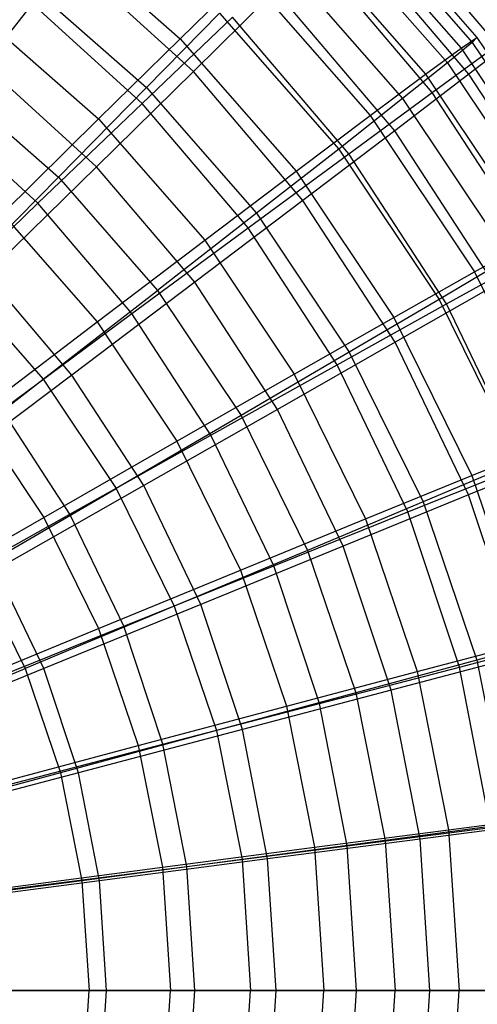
# Model space of a CAD drawing. Extents: x 0.2 to 40.1, y -6.7 to 6.7.
# Tile 63 of 256: x 9.087 to 9.734, y -3.356 to -1.965. Entities that reach past the tile are written whole.
import ezdxf

# ---------------------------------------------------------------- set-up
doc = ezdxf.new("R2010")
doc.units = 0
doc.header["$MEASUREMENT"] = 0
doc.layers.get('0').update_dxf_attribs({"color": 13, "linetype": 'CONTINUOUS'})

# ---------------------------------------------------------------- blocks, each defined once
blk = doc.blocks.new('SNOWBALL_XIV_PM3_STL')
at = {"color": 0}
for p, q in [((9.5428, -1.7727, 9.8214), (9.7336, -1.9902, 9.8198)), ((9.5428, -1.7727, 9.8214), (9.7336, -1.9902, 9.8198)), ((9.5227, -1.7902, 9.5324), (9.7114, -2.0053, 9.5308)), ((9.5227, -1.7902, 9.5324), (9.7114, -2.0053, 9.5308)), ((9.5372, -1.7808, 10.1115), (9.727, -1.9972, 10.1098)), ((9.5372, -1.7808, 10.1115), (9.727, -1.9972, 10.1098)), ((9.7626, -2.0007, 9.1068), (9.5771, -1.7827, 9.1084)), ((9.7626, -2.0007, 9.1068), (9.5771, -1.7827, 9.1084)), ((9.5061, -1.8144, 10.398), (9.6918, -2.0261, 10.3964)), ((9.5061, -1.8144, 10.398), (9.6918, -2.0261, 10.3964)), ((9.1269, -1.8278, 8.7181), (9.3139, -1.9919, 8.7165)), ((9.1269, -1.8278, 8.7181), (9.3139, -1.9919, 8.7165)), ((9.4774, -1.8331, 9.249), (9.6608, -2.0422, 9.2474)), ((9.4774, -1.8331, 9.249), (9.6608, -2.0422, 9.2474)), ((9.7222, -2.042, 10.8221), (9.5424, -1.8308, 10.8236)), ((9.7222, -2.042, 10.8221), (9.5424, -1.8308, 10.8236)), ((9.6704, -2.0678, 8.8373), (9.4942, -1.8608, 8.8389)), ((9.6704, -2.0678, 8.8373), (9.4942, -1.8608, 8.8389)), ((9.1556, -1.8775, 11.3291), (9.0369, -2.0287, 11.5497)), ((9.1556, -1.8775, 11.3291), (9.0369, -2.0287, 11.5497)), ((9.3326, -2.0383, 11.3276), (9.1556, -1.8775, 11.3291)), ((9.3326, -2.0383, 11.3276), (9.1556, -1.8775, 11.3291)), ((9.45, -1.873, 10.6767), (9.6285, -2.0765, 10.6751)), ((9.45, -1.873, 10.6767), (9.6285, -2.0765, 10.6751)), ((9.089, -1.9054, 11.1944), (9.2664, -2.061, 11.1929)), ((9.089, -1.9054, 11.1944), (9.2664, -2.061, 11.1929)), ((9.3139, -1.9919, 8.7165), (9.4074, -1.9007, 8.9756)), ((9.3139, -1.9919, 8.7165), (9.4074, -1.9007, 8.9756)), ((9.4074, -1.9007, 8.9756), (9.5826, -2.1004, 8.9741)), ((9.4074, -1.9007, 8.9756), (9.5826, -2.1004, 8.9741)), ((9.2603, -2.0832, 8.3522), (9.0894, -1.928, 8.3537)), ((9.2603, -2.0832, 8.3522), (9.0894, -1.928, 8.3537)), ((9.4488, -1.9237, 11.0848), (9.3326, -2.0383, 11.3276)), ((9.4488, -1.9237, 11.0848), (9.3326, -2.0383, 11.3276)), ((9.6175, -2.1219, 11.0833), (9.4488, -1.9237, 11.0848)), ((9.6175, -2.1219, 11.0833), (9.4488, -1.9237, 11.0848)), ((9.0272, -1.9551, 8.4771), (9.1984, -2.1053, 8.4756)), ((9.0272, -1.9551, 8.4771), (9.1984, -2.1053, 8.4756)), ((9.3696, -1.9556, 10.943), (9.2664, -2.061, 11.1929)), ((9.3696, -1.9556, 10.943), (9.2664, -2.061, 11.1929)), ((9.3696, -1.9556, 10.943), (9.5381, -2.1477, 10.9415)), ((9.3696, -1.9556, 10.943), (9.5381, -2.1477, 10.9415)), ((9.2603, -2.0832, 8.3522), (9.388, -1.9615, 8.5855)), ((9.2603, -2.0832, 8.3522), (9.388, -1.9615, 8.5855)), ((9.5522, -2.1543, 8.5841), (9.388, -1.9615, 8.5855)), ((9.5522, -2.1543, 8.5841), (9.388, -1.9615, 8.5855)), ((9.8002, -1.982, 10.5466), (9.7222, -2.042, 10.8221)), ((9.8002, -1.982, 10.5466), (9.7222, -2.042, 10.8221)), ((9.1984, -2.1053, 8.4756), (9.3139, -1.9919, 8.7165)), ((9.1984, -2.1053, 8.4756), (9.3139, -1.9919, 8.7165)), ((9.3139, -1.9919, 8.7165), (9.478, -2.1789, 8.715)), ((9.3139, -1.9919, 8.7165), (9.478, -2.1789, 8.715)), ((9.6704, -2.0678, 8.8373), (9.7626, -2.0007, 9.1068)), ((9.6704, -2.0678, 8.8373), (9.7626, -2.0007, 9.1068)), ((9.727, -1.9972, 10.1098), (9.6918, -2.0261, 10.3964)), ((9.727, -1.9972, 10.1098), (9.6918, -2.0261, 10.3964)), ((9.7114, -2.0053, 9.5308), (9.7336, -1.9902, 9.8198)), ((9.7114, -2.0053, 9.5308), (9.7336, -1.9902, 9.8198)), ((9.7336, -1.9902, 9.8198), (9.727, -1.9972, 10.1098)), ((9.7336, -1.9902, 9.8198), (9.727, -1.9972, 10.1098)), ((9.727, -1.9972, 10.1098), (9.8869, -2.2365, 10.1084)), ((9.727, -1.9972, 10.1098), (9.8869, -2.2365, 10.1084)), ((9.7336, -1.9902, 9.8198), (9.8943, -2.2307, 9.8184)), ((9.7336, -1.9902, 9.8198), (9.8943, -2.2307, 9.8184)), ((9.6608, -2.0422, 9.2474), (9.7114, -2.0053, 9.5308)), ((9.6608, -2.0422, 9.2474), (9.7114, -2.0053, 9.5308)), ((9.7114, -2.0053, 9.5308), (9.8703, -2.2431, 9.5294)), ((9.7114, -2.0053, 9.5308), (9.8703, -2.2431, 9.5294)), ((9.1956, -2.1728, 11.5484), (9.0369, -2.0287, 11.5497)), ((9.1956, -2.1728, 11.5484), (9.0369, -2.0287, 11.5497)), ((9.6918, -2.0261, 10.3964), (9.6285, -2.0765, 10.6751)), ((9.6918, -2.0261, 10.3964), (9.6285, -2.0765, 10.6751)), ((9.6918, -2.0261, 10.3964), (9.8482, -2.2602, 10.395)), ((9.6918, -2.0261, 10.3964), (9.8482, -2.2602, 10.395)), ((9.3326, -2.0383, 11.3276), (9.1956, -2.1728, 11.5484)), ((9.3326, -2.0383, 11.3276), (9.1956, -2.1728, 11.5484)), ((9.4876, -2.2204, 11.3262), (9.3326, -2.0383, 11.3276)), ((9.4876, -2.2204, 11.3262), (9.3326, -2.0383, 11.3276)), ((9.5826, -2.1004, 8.9741), (9.6608, -2.0422, 9.2474)), ((9.5826, -2.1004, 8.9741), (9.6608, -2.0422, 9.2474)), ((9.7222, -2.042, 10.8221), (9.6175, -2.1219, 11.0833)), ((9.7222, -2.042, 10.8221), (9.6175, -2.1219, 11.0833)), ((9.6608, -2.0422, 9.2474), (9.8153, -2.2735, 9.2461)), ((9.6608, -2.0422, 9.2474), (9.8153, -2.2735, 9.2461)), ((9.8735, -2.2745, 10.8207), (9.7222, -2.042, 10.8221)), ((9.8735, -2.2745, 10.8207), (9.7222, -2.042, 10.8221)), ((8.982, -2.0474, 11.4238), (9.1418, -2.1876, 11.4224)), ((8.982, -2.0474, 11.4238), (9.1418, -2.1876, 11.4224)), ((9.1418, -2.1876, 11.4224), (9.2664, -2.061, 11.1929)), ((9.1418, -2.1876, 11.4224), (9.2664, -2.061, 11.1929)), ((9.2664, -2.061, 11.1929), (9.422, -2.2384, 11.1915)), ((9.2664, -2.061, 11.1929), (9.422, -2.2384, 11.1915)), ((9.5522, -2.1543, 8.5841), (9.6704, -2.0678, 8.8373)), ((9.5522, -2.1543, 8.5841), (9.6704, -2.0678, 8.8373)), ((9.8187, -2.2956, 8.8361), (9.6704, -2.0678, 8.8373)), ((9.8187, -2.2956, 8.8361), (9.6704, -2.0678, 8.8373)), ((9.1128, -2.2242, 8.1425), (8.9612, -2.0864, 8.1438)), ((9.1128, -2.2242, 8.1425), (8.9612, -2.0864, 8.1438)), ((9.1128, -2.2242, 8.1425), (9.2603, -2.0832, 8.3522)), ((9.1128, -2.2242, 8.1425), (9.2603, -2.0832, 8.3522)), ((9.4099, -2.259, 8.3509), (9.2603, -2.0832, 8.3522)), ((9.4099, -2.259, 8.3509), (9.2603, -2.0832, 8.3522)), ((9.6285, -2.0765, 10.6751), (9.5381, -2.1477, 10.9415)), ((9.6285, -2.0765, 10.6751), (9.5381, -2.1477, 10.9415)), ((9.6285, -2.0765, 10.6751), (9.7789, -2.3016, 10.6738)), ((9.6285, -2.0765, 10.6751), (9.7789, -2.3016, 10.6738)), ((9.478, -2.1789, 8.715), (9.5826, -2.1004, 8.9741)), ((9.478, -2.1789, 8.715), (9.5826, -2.1004, 8.9741)), ((9.5826, -2.1004, 8.9741), (9.7301, -2.3212, 8.9728)), ((9.5826, -2.1004, 8.9741), (9.7301, -2.3212, 8.9728)), ((9.0627, -2.2391, 8.2568), (9.1984, -2.1053, 8.4756)), ((9.0627, -2.2391, 8.2568), (9.1984, -2.1053, 8.4756)), ((9.1984, -2.1053, 8.4756), (9.3486, -2.2765, 8.4743)), ((9.1984, -2.1053, 8.4756), (9.3486, -2.2765, 8.4743)), ((9.6175, -2.1219, 11.0833), (9.4876, -2.2204, 11.3262)), ((9.6175, -2.1219, 11.0833), (9.4876, -2.2204, 11.3262)), ((9.7594, -2.34, 11.082), (9.6175, -2.1219, 11.0833)), ((9.7594, -2.34, 11.082), (9.6175, -2.1219, 11.0833)), ((9.4099, -2.259, 8.3509), (9.5522, -2.1543, 8.5841)), ((9.4099, -2.259, 8.3509), (9.5522, -2.1543, 8.5841)), ((9.5381, -2.1477, 10.9415), (9.422, -2.2384, 11.1915)), ((9.5381, -2.1477, 10.9415), (9.422, -2.2384, 11.1915)), ((9.5381, -2.1477, 10.9415), (9.68, -2.3601, 10.9403)), ((9.5381, -2.1477, 10.9415), (9.68, -2.3601, 10.9403)), ((9.6904, -2.3666, 8.5829), (9.5522, -2.1543, 8.5841)), ((9.6904, -2.3666, 8.5829), (9.5522, -2.1543, 8.5841)), ((9.1956, -2.1728, 11.5484), (9.04, -2.3251, 11.7437)), ((9.1956, -2.1728, 11.5484), (9.04, -2.3251, 11.7437)), ((9.3346, -2.336, 11.5472), (9.1956, -2.1728, 11.5484)), ((9.3346, -2.336, 11.5472), (9.1956, -2.1728, 11.5484)), ((9.3486, -2.2765, 8.4743), (9.478, -2.1789, 8.715)), ((9.3486, -2.2765, 8.4743), (9.478, -2.1789, 8.715)), ((9.478, -2.1789, 8.715), (9.6162, -2.3857, 8.7138)), ((9.478, -2.1789, 8.715), (9.6162, -2.3857, 8.7138)), ((8.9979, -2.3333, 11.628), (9.1418, -2.1876, 11.4224)), ((8.9979, -2.3333, 11.628), (9.1418, -2.1876, 11.4224)), ((9.1418, -2.1876, 11.4224), (9.282, -2.3474, 11.4212)), ((9.1418, -2.1876, 11.4224), (9.282, -2.3474, 11.4212)), ((8.948, -2.3823, 7.9596), (9.1128, -2.2242, 8.1425)), ((8.948, -2.3823, 7.9596), (9.1128, -2.2242, 8.1425)), ((9.2457, -2.3802, 8.1413), (9.1128, -2.2242, 8.1425)), ((9.2457, -2.3802, 8.1413), (9.1128, -2.2242, 8.1425)), ((9.4876, -2.2204, 11.3262), (9.3346, -2.336, 11.5472)), ((9.4876, -2.2204, 11.3262), (9.3346, -2.336, 11.5472)), ((9.6181, -2.4208, 11.3251), (9.4876, -2.2204, 11.3262)), ((9.6181, -2.4208, 11.3251), (9.4876, -2.2204, 11.3262)), ((9.0627, -2.2391, 8.2568), (9.1965, -2.3918, 8.2556)), ((9.0627, -2.2391, 8.2568), (9.1965, -2.3918, 8.2556)), ((9.422, -2.2384, 11.1915), (9.282, -2.3474, 11.4212)), ((9.422, -2.2384, 11.1915), (9.282, -2.3474, 11.4212)), ((9.422, -2.2384, 11.1915), (9.5531, -2.4346, 11.1904)), ((9.422, -2.2384, 11.1915), (9.5531, -2.4346, 11.1904)), ((9.2457, -2.3802, 8.1413), (9.4099, -2.259, 8.3509)), ((9.2457, -2.3802, 8.1413), (9.4099, -2.259, 8.3509)), ((9.5358, -2.4525, 8.3498), (9.4099, -2.259, 8.3509)), ((9.5358, -2.4525, 8.3498), (9.4099, -2.259, 8.3509)), ((9.1965, -2.3918, 8.2556), (9.3486, -2.2765, 8.4743)), ((9.1965, -2.3918, 8.2556), (9.3486, -2.2765, 8.4743)), ((9.3486, -2.2765, 8.4743), (9.4752, -2.4659, 8.4732)), ((9.3486, -2.2765, 8.4743), (9.4752, -2.4659, 8.4732)), ((9.7301, -2.3212, 8.9728), (9.8153, -2.2735, 9.2461)), ((9.7301, -2.3212, 8.9728), (9.8153, -2.2735, 9.2461)), ((9.7789, -2.3016, 10.6738), (9.68, -2.3601, 10.9403)), ((9.7789, -2.3016, 10.6738), (9.68, -2.3601, 10.9403)), ((9.6904, -2.3666, 8.5829), (9.8187, -2.2956, 8.8361)), ((9.6904, -2.3666, 8.5829), (9.8187, -2.2956, 8.8361)), ((9.6162, -2.3857, 8.7138), (9.7301, -2.3212, 8.9728)), ((9.6162, -2.3857, 8.7138), (9.7301, -2.3212, 8.9728)), ((9.7301, -2.3212, 8.9728), (9.8476, -2.5595, 8.9718)), ((9.7301, -2.3212, 8.9728), (9.8476, -2.5595, 8.9718)), ((8.9979, -2.3333, 11.628), (9.1203, -2.4728, 11.627)), ((8.9979, -2.3333, 11.628), (9.1203, -2.4728, 11.627)), ((9.1608, -2.467, 11.7427), (9.04, -2.3251, 11.7437)), ((9.1608, -2.467, 11.7427), (9.04, -2.3251, 11.7437)), ((9.3346, -2.336, 11.5472), (9.1608, -2.467, 11.7427)), ((9.3346, -2.336, 11.5472), (9.1608, -2.467, 11.7427)), ((9.4515, -2.5157, 11.5461), (9.3346, -2.336, 11.5472)), ((9.4515, -2.5157, 11.5461), (9.3346, -2.336, 11.5472)), ((9.1203, -2.4728, 11.627), (9.282, -2.3474, 11.4212)), ((9.1203, -2.4728, 11.627), (9.282, -2.3474, 11.4212)), ((9.282, -2.3474, 11.4212), (9.4001, -2.5241, 11.4202)), ((9.282, -2.3474, 11.4212), (9.4001, -2.5241, 11.4202)), ((9.7594, -2.34, 11.082), (9.6181, -2.4208, 11.3251)), ((9.7594, -2.34, 11.082), (9.6181, -2.4208, 11.3251)), ((9.68, -2.3601, 10.9403), (9.5531, -2.4346, 11.1904)), ((9.68, -2.3601, 10.9403), (9.5531, -2.4346, 11.1904)), ((9.68, -2.3601, 10.9403), (9.793, -2.5892, 10.9393)), ((9.68, -2.3601, 10.9403), (9.793, -2.5892, 10.9393)), ((9.5358, -2.4525, 8.3498), (9.6904, -2.3666, 8.5829)), ((9.5358, -2.4525, 8.3498), (9.6904, -2.3666, 8.5829)), ((9.8003, -2.5948, 8.5819), (9.6904, -2.3666, 8.5829)), ((9.8003, -2.5948, 8.5819), (9.6904, -2.3666, 8.5829)), ((9.024, -2.5228, 8.0625), (9.1965, -2.3918, 8.2556)), ((9.024, -2.5228, 8.0625), (9.1965, -2.3918, 8.2556)), ((9.062, -2.5161, 7.9586), (9.2457, -2.3802, 8.1413)), ((9.062, -2.5161, 7.9586), (9.2457, -2.3802, 8.1413)), ((9.1965, -2.3918, 8.2556), (9.3093, -2.5606, 8.2547)), ((9.1965, -2.3918, 8.2556), (9.3093, -2.5606, 8.2547)), ((9.3574, -2.5519, 8.1404), (9.2457, -2.3802, 8.1413)), ((9.3574, -2.5519, 8.1404), (9.2457, -2.3802, 8.1413)), ((9.4752, -2.4659, 8.4732), (9.6162, -2.3857, 8.7138)), ((9.4752, -2.4659, 8.4732), (9.6162, -2.3857, 8.7138)), ((9.6162, -2.3857, 8.7138), (9.7262, -2.6088, 8.7129)), ((9.6162, -2.3857, 8.7138), (9.7262, -2.6088, 8.7129)), ((9.6181, -2.4208, 11.3251), (9.4515, -2.5157, 11.5461)), ((9.6181, -2.4208, 11.3251), (9.4515, -2.5157, 11.5461)), ((9.7218, -2.6363, 11.3242), (9.6181, -2.4208, 11.3251)), ((9.7218, -2.6363, 11.3242), (9.6181, -2.4208, 11.3251)), ((9.5531, -2.4346, 11.1904), (9.4001, -2.5241, 11.4202)), ((9.5531, -2.4346, 11.1904), (9.4001, -2.5241, 11.4202)), ((9.5531, -2.4346, 11.1904), (9.6574, -2.6463, 11.1895)), ((9.5531, -2.4346, 11.1904), (9.6574, -2.6463, 11.1895)), ((9.3574, -2.5519, 8.1404), (9.5358, -2.4525, 8.3498)), ((9.3574, -2.5519, 8.1404), (9.5358, -2.4525, 8.3498)), ((9.636, -2.6605, 8.3489), (9.5358, -2.4525, 8.3498)), ((9.636, -2.6605, 8.3489), (9.5358, -2.4525, 8.3498)), ((8.9394, -2.6128, 11.8056), (9.1203, -2.4728, 11.627)), ((8.9394, -2.6128, 11.8056), (9.1203, -2.4728, 11.627)), ((9.1608, -2.467, 11.7427), (8.9689, -2.6113, 11.9098)), ((9.1608, -2.467, 11.7427), (8.9689, -2.6113, 11.9098)), ((9.1203, -2.4728, 11.627), (9.2234, -2.6272, 11.6261)), ((9.1203, -2.4728, 11.627), (9.2234, -2.6272, 11.6261)), ((9.2624, -2.6232, 11.7418), (9.1608, -2.467, 11.7427)), ((9.2624, -2.6232, 11.7418), (9.1608, -2.467, 11.7427)), ((9.3093, -2.5606, 8.2547), (9.4752, -2.4659, 8.4732)), ((9.3093, -2.5606, 8.2547), (9.4752, -2.4659, 8.4732)), ((9.4752, -2.4659, 8.4732), (9.5759, -2.6702, 8.4723)), ((9.4752, -2.4659, 8.4732), (9.5759, -2.6702, 8.4723)), ((9.1579, -2.6634, 7.9578), (9.062, -2.5161, 7.9586)), ((9.1579, -2.6634, 7.9578), (9.062, -2.5161, 7.9586)), ((9.4515, -2.5157, 11.5461), (9.2624, -2.6232, 11.7418)), ((9.4515, -2.5157, 11.5461), (9.2624, -2.6232, 11.7418)), ((9.5445, -2.7088, 11.5453), (9.4515, -2.5157, 11.5461)), ((9.5445, -2.7088, 11.5453), (9.4515, -2.5157, 11.5461)), ((9.024, -2.5228, 8.0625), (9.1212, -2.6682, 8.0617)), ((9.024, -2.5228, 8.0625), (9.1212, -2.6682, 8.0617)), ((9.4001, -2.5241, 11.4202), (9.2234, -2.6272, 11.6261)), ((9.4001, -2.5241, 11.4202), (9.2234, -2.6272, 11.6261)), ((9.4001, -2.5241, 11.4202), (9.4941, -2.7148, 11.4193)), ((9.4001, -2.5241, 11.4202), (9.4941, -2.7148, 11.4193)), ((9.1579, -2.6634, 7.9578), (9.3574, -2.5519, 8.1404)), ((9.1579, -2.6634, 7.9578), (9.3574, -2.5519, 8.1404)), ((9.4463, -2.7366, 8.1396), (9.3574, -2.5519, 8.1404)), ((9.4463, -2.7366, 8.1396), (9.3574, -2.5519, 8.1404)), ((9.1212, -2.6682, 8.0617), (9.3093, -2.5606, 8.2547)), ((9.1212, -2.6682, 8.0617), (9.3093, -2.5606, 8.2547)), ((9.3093, -2.5606, 8.2547), (9.3991, -2.7427, 8.2539)), ((9.3093, -2.5606, 8.2547), (9.3991, -2.7427, 8.2539)), ((9.7262, -2.6088, 8.7129), (9.8476, -2.5595, 8.9718)), ((9.7262, -2.6088, 8.7129), (9.8476, -2.5595, 8.9718)), ((9.8724, -2.5745, 11.0811), (9.7218, -2.6363, 11.3242)), ((9.8724, -2.5745, 11.0811), (9.7218, -2.6363, 11.3242)), ((9.636, -2.6605, 8.3489), (9.8003, -2.5948, 8.5819)), ((9.636, -2.6605, 8.3489), (9.8003, -2.5948, 8.5819)), ((9.793, -2.5892, 10.9393), (9.6574, -2.6463, 11.1895)), ((9.793, -2.5892, 10.9393), (9.6574, -2.6463, 11.1895)), ((9.5759, -2.6702, 8.4723), (9.7262, -2.6088, 8.7129)), ((9.5759, -2.6702, 8.4723), (9.7262, -2.6088, 8.7129)), ((9.7262, -2.6088, 8.7129), (9.8061, -2.8444, 8.7122)), ((9.7262, -2.6088, 8.7129), (9.8061, -2.8444, 8.7122)), ((9.0258, -2.7421, 11.8048), (9.2234, -2.6272, 11.6261)), ((9.0258, -2.7421, 11.8048), (9.2234, -2.6272, 11.6261)), ((9.2624, -2.6232, 11.7418), (9.0536, -2.7416, 11.9091)), ((9.2624, -2.6232, 11.7418), (9.0536, -2.7416, 11.9091)), ((9.2234, -2.6272, 11.6261), (9.3055, -2.7936, 11.6253)), ((9.2234, -2.6272, 11.6261), (9.3055, -2.7936, 11.6253)), ((9.3433, -2.791, 11.7411), (9.2624, -2.6232, 11.7418)), ((9.3433, -2.791, 11.7411), (9.2624, -2.6232, 11.7418)), ((9.7218, -2.6363, 11.3242), (9.5445, -2.7088, 11.5453)), ((9.7218, -2.6363, 11.3242), (9.5445, -2.7088, 11.5453)), ((9.7972, -2.8632, 11.3235), (9.7218, -2.6363, 11.3242)), ((9.7972, -2.8632, 11.3235), (9.7218, -2.6363, 11.3242)), ((9.6574, -2.6463, 11.1895), (9.4941, -2.7148, 11.4193)), ((9.6574, -2.6463, 11.1895), (9.4941, -2.7148, 11.4193)), ((9.6574, -2.6463, 11.1895), (9.7333, -2.8697, 11.1888)), ((9.6574, -2.6463, 11.1895), (9.7333, -2.8697, 11.1888)), ((8.9138, -2.7871, 7.8972), (9.1212, -2.6682, 8.0617)), ((8.9138, -2.7871, 7.8972), (9.1212, -2.6682, 8.0617)), ((8.9402, -2.7852, 7.8048), (9.1579, -2.6634, 7.9578)), ((8.9402, -2.7852, 7.8048), (9.1579, -2.6634, 7.9578)), ((9.1212, -2.6682, 8.0617), (9.1985, -2.825, 8.061)), ((9.1212, -2.6682, 8.0617), (9.1985, -2.825, 8.061)), ((9.2341, -2.8218, 7.9571), (9.1579, -2.6634, 7.9578)), ((9.2341, -2.8218, 7.9571), (9.1579, -2.6634, 7.9578)), ((9.3991, -2.7427, 8.2539), (9.5759, -2.6702, 8.4723)), ((9.3991, -2.7427, 8.2539), (9.5759, -2.6702, 8.4723)), ((9.4463, -2.7366, 8.1396), (9.636, -2.6605, 8.3489)), ((9.4463, -2.7366, 8.1396), (9.636, -2.6605, 8.3489)), ((9.5759, -2.6702, 8.4723), (9.6491, -2.8859, 8.4717)), ((9.5759, -2.6702, 8.4723), (9.6491, -2.8859, 8.4717)), ((9.7088, -2.8796, 8.3483), (9.636, -2.6605, 8.3489)), ((9.7088, -2.8796, 8.3483), (9.636, -2.6605, 8.3489)), ((9.5445, -2.7088, 11.5453), (9.3433, -2.791, 11.7411)), ((9.5445, -2.7088, 11.5453), (9.3433, -2.791, 11.7411)), ((9.6121, -2.9123, 11.5447), (9.5445, -2.7088, 11.5453)), ((9.6121, -2.9123, 11.5447), (9.5445, -2.7088, 11.5453)), ((9.4941, -2.7148, 11.4193), (9.3055, -2.7936, 11.6253)), ((9.4941, -2.7148, 11.4193), (9.3055, -2.7936, 11.6253)), ((9.4941, -2.7148, 11.4193), (9.5624, -2.916, 11.4188)), ((9.4941, -2.7148, 11.4193), (9.5624, -2.916, 11.4188)), ((9.2341, -2.8218, 7.9571), (9.4463, -2.7366, 8.1396)), ((9.2341, -2.8218, 7.9571), (9.4463, -2.7366, 8.1396)), ((9.5109, -2.931, 8.139), (9.4463, -2.7366, 8.1396)), ((9.5109, -2.931, 8.139), (9.4463, -2.7366, 8.1396)), ((9.0258, -2.7421, 11.8048), (9.0946, -2.8816, 11.8042)), ((9.0258, -2.7421, 11.8048), (9.0946, -2.8816, 11.8042)), ((9.1211, -2.8816, 11.9085), (9.0536, -2.7416, 11.9091)), ((9.1211, -2.8816, 11.9085), (9.0536, -2.7416, 11.9091)), ((9.1985, -2.825, 8.061), (9.3991, -2.7427, 8.2539)), ((9.1985, -2.825, 8.061), (9.3991, -2.7427, 8.2539)), ((9.3991, -2.7427, 8.2539), (9.4643, -2.9349, 8.2533)), ((9.3991, -2.7427, 8.2539), (9.4643, -2.9349, 8.2533)), ((9.3055, -2.7936, 11.6253), (9.0946, -2.8816, 11.8042)), ((9.3055, -2.7936, 11.6253), (9.0946, -2.8816, 11.8042)), ((9.3433, -2.791, 11.7411), (9.1211, -2.8816, 11.9085)), ((9.3433, -2.791, 11.7411), (9.1211, -2.8816, 11.9085)), ((9.3055, -2.7936, 11.6253), (9.3651, -2.9694, 11.6248)), ((9.3055, -2.7936, 11.6253), (9.3651, -2.9694, 11.6248)), ((9.402, -2.9678, 11.7406), (9.3433, -2.791, 11.7411)), ((9.402, -2.9678, 11.7406), (9.3433, -2.791, 11.7411)), ((9.0027, -2.915, 7.8043), (9.2341, -2.8218, 7.9571)), ((9.0027, -2.915, 7.8043), (9.2341, -2.8218, 7.9571)), ((9.2895, -2.9886, 7.9566), (9.2341, -2.8218, 7.9571)), ((9.2895, -2.9886, 7.9566), (9.2341, -2.8218, 7.9571)), ((8.9774, -2.9161, 7.8966), (9.1985, -2.825, 8.061)), ((8.9774, -2.9161, 7.8966), (9.1985, -2.825, 8.061)), ((9.1985, -2.825, 8.061), (9.2547, -2.9906, 8.0605)), ((9.1985, -2.825, 8.061), (9.2547, -2.9906, 8.0605)), ((9.7088, -2.8796, 8.3483), (9.8801, -2.8352, 8.5812)), ((9.7088, -2.8796, 8.3483), (9.8801, -2.8352, 8.5812)), ((9.8751, -2.8311, 10.9386), (9.7333, -2.8697, 11.1888)), ((9.8751, -2.8311, 10.9386), (9.7333, -2.8697, 11.1888)), ((9.6491, -2.8859, 8.4717), (9.8061, -2.8444, 8.7122)), ((9.6491, -2.8859, 8.4717), (9.8061, -2.8444, 8.7122)), ((9.7972, -2.8632, 11.3235), (9.6121, -2.9123, 11.5447)), ((9.7972, -2.8632, 11.3235), (9.6121, -2.9123, 11.5447)), ((9.7333, -2.8697, 11.1888), (9.5624, -2.916, 11.4188)), ((9.7333, -2.8697, 11.1888), (9.5624, -2.916, 11.4188)), ((9.7333, -2.8697, 11.1888), (9.7793, -3.1012, 11.1884)), ((9.7333, -2.8697, 11.1888), (9.7793, -3.1012, 11.1884)), ((8.8647, -2.9774, 11.9533), (9.0946, -2.8816, 11.8042)), ((8.8647, -2.9774, 11.9533), (9.0946, -2.8816, 11.8042)), ((9.1211, -2.8816, 11.9085), (8.8813, -2.9791, 12.0449)), ((9.1211, -2.8816, 11.9085), (8.8813, -2.9791, 12.0449)), ((9.0946, -2.8816, 11.8042), (9.1446, -3.0289, 11.8038)), ((9.0946, -2.8816, 11.8042), (9.1446, -3.0289, 11.8038)), ((9.17, -3.029, 11.908), (9.1211, -2.8816, 11.9085)), ((9.17, -3.029, 11.908), (9.1211, -2.8816, 11.9085)), ((9.4643, -2.9349, 8.2533), (9.6491, -2.8859, 8.4717)), ((9.4643, -2.9349, 8.2533), (9.6491, -2.8859, 8.4717)), ((9.5109, -2.931, 8.139), (9.7088, -2.8796, 8.3483)), ((9.5109, -2.931, 8.139), (9.7088, -2.8796, 8.3483)), ((9.6491, -2.8859, 8.4717), (9.6935, -3.1093, 8.4713)), ((9.6491, -2.8859, 8.4717), (9.6935, -3.1093, 8.4713)), ((9.7529, -3.1062, 8.3479), (9.7088, -2.8796, 8.3483)), ((9.7529, -3.1062, 8.3479), (9.7088, -2.8796, 8.3483)), ((9.5624, -2.916, 11.4188), (9.3651, -2.9694, 11.6248)), ((9.5624, -2.916, 11.4188), (9.3651, -2.9694, 11.6248)), ((9.6121, -2.9123, 11.5447), (9.402, -2.9678, 11.7406)), ((9.6121, -2.9123, 11.5447), (9.402, -2.9678, 11.7406)), ((9.5624, -2.916, 11.4188), (9.6039, -3.1245, 11.4184)), ((9.5624, -2.916, 11.4188), (9.6039, -3.1245, 11.4184)), ((9.6531, -3.1227, 11.5444), (9.6121, -2.9123, 11.5447)), ((9.6531, -3.1227, 11.5444), (9.6121, -2.9123, 11.5447)), ((9.2547, -2.9906, 8.0605), (9.4643, -2.9349, 8.2533)), ((9.2547, -2.9906, 8.0605), (9.4643, -2.9349, 8.2533)), ((9.2895, -2.9886, 7.9566), (9.5109, -2.931, 8.139)), ((9.2895, -2.9886, 7.9566), (9.5109, -2.931, 8.139)), ((9.4643, -2.9349, 8.2533), (9.504, -3.134, 8.253)), ((9.4643, -2.9349, 8.2533), (9.504, -3.134, 8.253)), ((9.5501, -3.1321, 8.1387), (9.5109, -2.931, 8.139)), ((9.5501, -3.1321, 8.1387), (9.5109, -2.931, 8.139)), ((9.3651, -2.9694, 11.6248), (9.1446, -3.0289, 11.8038)), ((9.3651, -2.9694, 11.6248), (9.1446, -3.0289, 11.8038)), ((9.402, -2.9678, 11.7406), (9.17, -3.029, 11.908)), ((9.402, -2.9678, 11.7406), (9.17, -3.029, 11.908)), ((9.3651, -2.9694, 11.6248), (9.4014, -3.1514, 11.6245)), ((9.3651, -2.9694, 11.6248), (9.4014, -3.1514, 11.6245)), ((9.4376, -3.1507, 11.7403), (9.402, -2.9678, 11.7406)), ((9.4376, -3.1507, 11.7403), (9.402, -2.9678, 11.7406)), ((9.0481, -3.0516, 7.8039), (9.2895, -2.9886, 7.9566)), ((9.0481, -3.0516, 7.8039), (9.2895, -2.9886, 7.9566)), ((9.3231, -3.1612, 7.9563), (9.2895, -2.9886, 7.9566)), ((9.3231, -3.1612, 7.9563), (9.2895, -2.9886, 7.9566)), ((9.0236, -3.0522, 7.8962), (9.2547, -2.9906, 8.0605)), ((9.0236, -3.0522, 7.8962), (9.2547, -2.9906, 8.0605)), ((9.2547, -2.9906, 8.0605), (9.2889, -3.1621, 8.0602)), ((9.2547, -2.9906, 8.0605), (9.2889, -3.1621, 8.0602)), ((9.1446, -3.0289, 11.8038), (8.9042, -3.0936, 11.9529)), ((9.1446, -3.0289, 11.8038), (8.9042, -3.0936, 11.9529)), ((9.17, -3.029, 11.908), (8.9198, -3.0949, 12.0446)), ((9.17, -3.029, 11.908), (8.9198, -3.0949, 12.0446)), ((9.1446, -3.0289, 11.8038), (9.1749, -3.1814, 11.8035)), ((9.1446, -3.0289, 11.8038), (9.1749, -3.1814, 11.8035)), ((9.1997, -3.1815, 11.9078), (9.17, -3.029, 11.908)), ((9.1997, -3.1815, 11.9078), (9.17, -3.029, 11.908)), ((9.7793, -3.1012, 11.1884), (9.6039, -3.1245, 11.4184)), ((9.7793, -3.1012, 11.1884), (9.6039, -3.1245, 11.4184)), ((9.8429, -3.098, 11.3231), (9.6531, -3.1227, 11.5444)), ((9.8429, -3.098, 11.3231), (9.6531, -3.1227, 11.5444)), ((9.6935, -3.1093, 8.4713), (9.8547, -3.0884, 8.7117)), ((9.6935, -3.1093, 8.4713), (9.8547, -3.0884, 8.7117)), ((9.504, -3.134, 8.253), (9.6935, -3.1093, 8.4713)), ((9.504, -3.134, 8.253), (9.6935, -3.1093, 8.4713)), ((9.5501, -3.1321, 8.1387), (9.7529, -3.1062, 8.3479)), ((9.5501, -3.1321, 8.1387), (9.7529, -3.1062, 8.3479)), ((9.6935, -3.1093, 8.4713), (9.7084, -3.3366, 8.4711)), ((9.6935, -3.1093, 8.4713), (9.7084, -3.3366, 8.4711)), ((9.6039, -3.1245, 11.4184), (9.4014, -3.1514, 11.6245)), ((9.6039, -3.1245, 11.4184), (9.4014, -3.1514, 11.6245)), ((9.6531, -3.1227, 11.5444), (9.4376, -3.1507, 11.7403)), ((9.6531, -3.1227, 11.5444), (9.4376, -3.1507, 11.7403)), ((9.6039, -3.1245, 11.4184), (9.6178, -3.3366, 11.4183)), ((9.6039, -3.1245, 11.4184), (9.6178, -3.3366, 11.4183)), ((9.6668, -3.3366, 11.5443), (9.6531, -3.1227, 11.5444)), ((9.6668, -3.3366, 11.5443), (9.6531, -3.1227, 11.5444)), ((9.2889, -3.1621, 8.0602), (9.504, -3.134, 8.253)), ((9.2889, -3.1621, 8.0602), (9.504, -3.134, 8.253)), ((9.3231, -3.1612, 7.9563), (9.5501, -3.1321, 8.1387)), ((9.3231, -3.1612, 7.9563), (9.5501, -3.1321, 8.1387)), ((9.504, -3.134, 8.253), (9.5172, -3.3366, 8.2528)), ((9.504, -3.134, 8.253), (9.5172, -3.3366, 8.2528)), ((9.5632, -3.3366, 8.1386), (9.5501, -3.1321, 8.1387)), ((9.5632, -3.3366, 8.1386), (9.5501, -3.1321, 8.1387)), ((9.4014, -3.1514, 11.6245), (9.1749, -3.1814, 11.8035)), ((9.4014, -3.1514, 11.6245), (9.1749, -3.1814, 11.8035)), ((9.4376, -3.1507, 11.7403), (9.1997, -3.1815, 11.9078)), ((9.4376, -3.1507, 11.7403), (9.1997, -3.1815, 11.9078)), ((9.4014, -3.1514, 11.6245), (9.4135, -3.3366, 11.6244)), ((9.4014, -3.1514, 11.6245), (9.4135, -3.3366, 11.6244)), ((9.4495, -3.3366, 11.7402), (9.4376, -3.1507, 11.7403)), ((9.4495, -3.3366, 11.7402), (9.4376, -3.1507, 11.7403)), ((9.0516, -3.1932, 7.896), (9.2889, -3.1621, 8.0602)), ((9.0516, -3.1932, 7.896), (9.2889, -3.1621, 8.0602)), ((9.0756, -3.1929, 7.8037), (9.3231, -3.1612, 7.9563)), ((9.0756, -3.1929, 7.8037), (9.3231, -3.1612, 7.9563)), ((9.2889, -3.1621, 8.0602), (9.3003, -3.3366, 8.0601)), ((9.2889, -3.1621, 8.0602), (9.3003, -3.3366, 8.0601)), ((9.3344, -3.3366, 7.9562), (9.3231, -3.1612, 7.9563)), ((9.3344, -3.3366, 7.9562), (9.3231, -3.1612, 7.9563)), ((9.1749, -3.1814, 11.8035), (8.9281, -3.2141, 11.9527)), ((9.1749, -3.1814, 11.8035), (8.9281, -3.2141, 11.9527)), ((9.1997, -3.1815, 11.9078), (8.9432, -3.2148, 12.0444)), ((9.1997, -3.1815, 11.9078), (8.9432, -3.2148, 12.0444)), ((9.1749, -3.1814, 11.8035), (9.1851, -3.3366, 11.8035)), ((9.1749, -3.1814, 11.8035), (9.1851, -3.3366, 11.8035)), ((9.2097, -3.3366, 11.9077), (9.1997, -3.1815, 11.9078)), ((9.2097, -3.3366, 11.9077), (9.1997, -3.1815, 11.9078)), ((8.9362, -3.3366, 11.9526), (9.1851, -3.3366, 11.8035)), ((8.9362, -3.3366, 11.9526), (9.1851, -3.3366, 11.8035)), ((9.2097, -3.3366, 11.9077), (8.951, -3.3366, 12.0443)), ((9.2097, -3.3366, 11.9077), (8.951, -3.3366, 12.0443)), ((9.3003, -3.3366, 8.0601), (9.061, -3.3366, 7.8959)), ((9.3003, -3.3366, 8.0601), (9.061, -3.3366, 7.8959)), ((9.0848, -3.3366, 7.8036), (9.3344, -3.3366, 7.9562)), ((9.0848, -3.3366, 7.8036), (9.3344, -3.3366, 7.9562)), ((9.1749, -3.4918, 11.8035), (9.1851, -3.3366, 11.8035)), ((9.1749, -3.4918, 11.8035), (9.1851, -3.3366, 11.8035)), ((9.1851, -3.3366, 11.8035), (9.4135, -3.3366, 11.6244)), ((9.1851, -3.3366, 11.8035), (9.4135, -3.3366, 11.6244)), ((9.1997, -3.4917, 11.9078), (9.2097, -3.3366, 11.9077)), ((9.1997, -3.4917, 11.9078), (9.2097, -3.3366, 11.9077)), ((9.4495, -3.3366, 11.7402), (9.2097, -3.3366, 11.9077)), ((9.4495, -3.3366, 11.7402), (9.2097, -3.3366, 11.9077)), ((9.2889, -3.5111, 8.0602), (9.3003, -3.3366, 8.0601)), ((9.2889, -3.5111, 8.0602), (9.3003, -3.3366, 8.0601)), ((9.5172, -3.3366, 8.2528), (9.3003, -3.3366, 8.0601)), ((9.5172, -3.3366, 8.2528), (9.3003, -3.3366, 8.0601)), ((9.3231, -3.512, 7.9563), (9.3344, -3.3366, 7.9562)), ((9.3231, -3.512, 7.9563), (9.3344, -3.3366, 7.9562)), ((9.3344, -3.3366, 7.9562), (9.5632, -3.3366, 8.1386)), ((9.3344, -3.3366, 7.9562), (9.5632, -3.3366, 8.1386)), ((9.4014, -3.5218, 11.6245), (9.4135, -3.3366, 11.6244)), ((9.4014, -3.5218, 11.6245), (9.4135, -3.3366, 11.6244)), ((9.4135, -3.3366, 11.6244), (9.6178, -3.3366, 11.4183)), ((9.4135, -3.3366, 11.6244), (9.6178, -3.3366, 11.4183)), ((9.4376, -3.5225, 11.7403), (9.4495, -3.3366, 11.7402)), ((9.4376, -3.5225, 11.7403), (9.4495, -3.3366, 11.7402)), ((9.6668, -3.3366, 11.5443), (9.4495, -3.3366, 11.7402)), ((9.6668, -3.3366, 11.5443), (9.4495, -3.3366, 11.7402)), ((9.504, -3.5392, 8.253), (9.5172, -3.3366, 8.2528)), ((9.504, -3.5392, 8.253), (9.5172, -3.3366, 8.2528)), ((9.7084, -3.3366, 8.4711), (9.5172, -3.3366, 8.2528)), ((9.7084, -3.3366, 8.4711), (9.5172, -3.3366, 8.2528)), ((9.5501, -3.5411, 8.1387), (9.5632, -3.3366, 8.1386)), ((9.5501, -3.5411, 8.1387), (9.5632, -3.3366, 8.1386)), ((9.5632, -3.3366, 8.1386), (9.7677, -3.3366, 8.3478)), ((9.5632, -3.3366, 8.1386), (9.7677, -3.3366, 8.3478)), ((9.6039, -3.5487, 11.4184), (9.6178, -3.3366, 11.4183)), ((9.6039, -3.5487, 11.4184), (9.6178, -3.3366, 11.4183)), ((9.6178, -3.3366, 11.4183), (9.7947, -3.3366, 11.1883)), ((9.6178, -3.3366, 11.4183), (9.7947, -3.3366, 11.1883)), ((9.6531, -3.5505, 11.5444), (9.6668, -3.3366, 11.5443)), ((9.6531, -3.5505, 11.5444), (9.6668, -3.3366, 11.5443)), ((9.8582, -3.3366, 11.323), (9.6668, -3.3366, 11.5443)), ((9.8582, -3.3366, 11.323), (9.6668, -3.3366, 11.5443)), ((9.6935, -3.5639, 8.4713), (9.7084, -3.3366, 8.4711)), ((9.6935, -3.5639, 8.4713), (9.7084, -3.3366, 8.4711)), ((9.8709, -3.3366, 8.7116), (9.7084, -3.3366, 8.4711)), ((9.8709, -3.3366, 8.7116), (9.7084, -3.3366, 8.4711))]:
    blk.add_line(p, q, dxfattribs=at)
blk = doc.blocks.new('GRUPUJ_1')
at = {"color": 0}
blk.add_blockref('SNOWBALL_XIV_PM3_STL', (-0.2062, 6.6596, -0.5119), dxfattribs=at)

msp = doc.modelspace()

# ---------------------------------------------------------------- block references
at = {"color": 0}
msp.add_blockref('GRUPUJ_1', (0.2062, -6.6596, 0.5119), dxfattribs=at)

doc.saveas('drawing.dxf')
